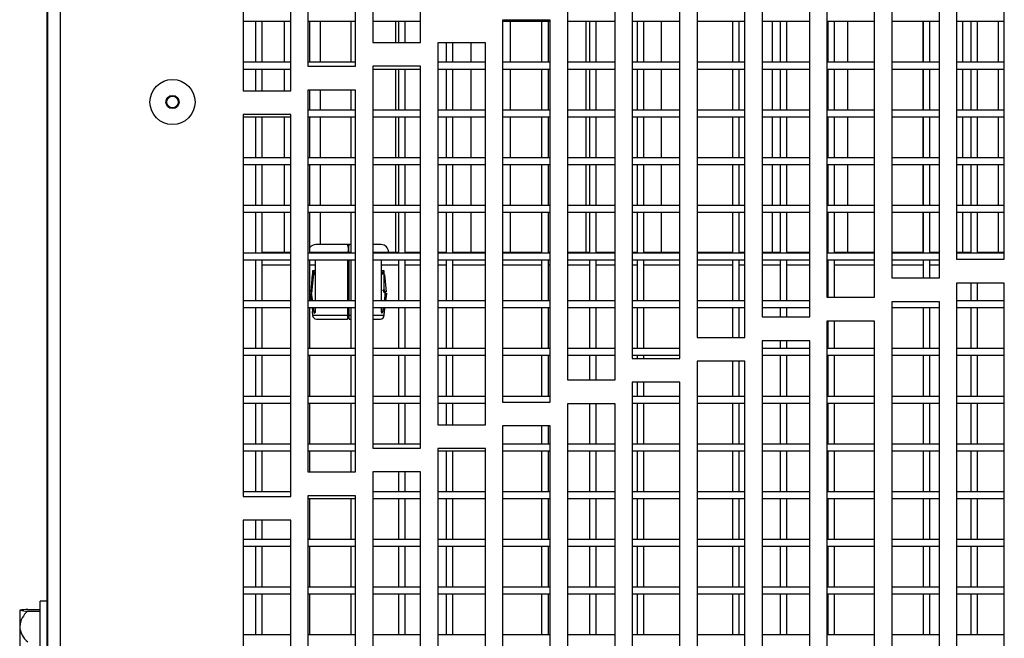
# Model space of a CAD drawing. Extents: x 21 to 164, y 8 to 115.
# Tile 13 of 53: x 20.83 to 25.99, y 45.73 to 48.97. Entities that reach past the tile are written whole.
import ezdxf

# ---------------------------------------------------------------- set-up
doc = ezdxf.new("R2010")
doc.units = 0
doc.layers.add('BODY', color=3, linetype='CONTINUOUS')

msp = doc.modelspace()

# ---------------------------------------------------------------- linework, layer by layer
at = {"layer": 'BODY', "linetype": 'CONTINUOUS'}
for p, q in [((20.9775, 65.6757), (20.9775, 13.7532)), ((21.0445, 65.6454), (21.0445, 13.7834)), ((20.9745, 64.8314), (20.9745, 14.6214)), ((22.6825, 50.8487), (22.6825, 48.8487)), ((22.9325, 48.8487), (22.9325, 50.8487)), ((22.3425, 50.7237), (22.3425, 48.7237)), ((22.5925, 48.7237), (22.5925, 50.7237)), ((22.0025, 50.5954), (22.0025, 48.5954)), ((22.2525, 48.5954), (22.2525, 50.5954)), ((25.7425, 49.7133), (25.7425, 47.7133)), ((25.9925, 47.7133), (25.9925, 49.7133)), ((25.4025, 49.6152), (25.4025, 47.6152)), ((25.6525, 47.6152), (25.6525, 49.6152)), ((25.0625, 49.5141), (25.0625, 47.5141)), ((25.3125, 47.5141), (25.3125, 49.5141)), ((24.7225, 49.4102), (24.7225, 47.4102)), ((24.9725, 47.4102), (24.9725, 49.4102)), ((24.3825, 49.3033), (24.3825, 47.3033)), ((24.6325, 47.3033), (24.6325, 49.3033)), ((24.0425, 49.1934), (24.0425, 47.1934)), ((24.2925, 47.1934), (24.2925, 49.1934)), ((23.7025, 49.0805), (23.7025, 47.0805)), ((23.9525, 47.0805), (23.9525, 49.0805)), ((22.0025, 48.9594), (22.2525, 48.9594)), ((22.0675, 48.9594), (22.0675, 48.7444)), ((22.1025, 48.7444), (22.1025, 48.9594)), ((22.2183, 48.9594), (22.2183, 48.7444)), ((22.3425, 48.9594), (22.5925, 48.9594)), ((22.3525, 48.7444), (22.3525, 48.9594)), ((22.4058, 48.9594), (22.4058, 48.7444)), ((22.5675, 48.9594), (22.5675, 48.7444)), ((22.6825, 48.9594), (22.9325, 48.9594)), ((22.8008, 48.9594), (22.8008, 48.8487)), ((22.8175, 48.9594), (22.8175, 48.8487)), ((22.8525, 48.8487), (22.8525, 48.9594)), ((23.6125, 48.9647), (23.3625, 48.9647)), ((23.3625, 48.9647), (23.3625, 46.9647)), ((23.3625, 48.9594), (23.6125, 48.9594)), ((23.4033, 48.9594), (23.4033, 48.7444)), ((23.5675, 48.9594), (23.5675, 48.7444)), ((23.6025, 48.7444), (23.6025, 48.9594)), ((23.6125, 46.9647), (23.6125, 48.9647)), ((23.7025, 48.9594), (23.9525, 48.9594)), ((23.7983, 48.9594), (23.7983, 48.7444)), ((23.8175, 48.9594), (23.8175, 48.7444)), ((23.8525, 48.7444), (23.8525, 48.9594)), ((24.0425, 48.9594), (24.2925, 48.9594)), ((24.0675, 48.9594), (24.0675, 48.7444)), ((24.1025, 48.7444), (24.1025, 48.9594)), ((24.1933, 48.9594), (24.1933, 48.7444)), ((24.3825, 48.9594), (24.6325, 48.9594)), ((24.5675, 48.9594), (24.5675, 48.7444)), ((24.6025, 48.7444), (24.6025, 48.9594)), ((24.7225, 48.9594), (24.9725, 48.9594)), ((24.7758, 48.9594), (24.7758, 48.7444)), ((24.8175, 48.9594), (24.8175, 48.7444)), ((24.8525, 48.7444), (24.8525, 48.9594)), ((25.0625, 48.9594), (25.3125, 48.9594)), ((25.0675, 48.9594), (25.0675, 48.7444)), ((25.1025, 48.7444), (25.1025, 48.9594)), ((25.1708, 48.9594), (25.1708, 48.7444)), ((25.4025, 48.9594), (25.6525, 48.9594)), ((25.5658, 48.9594), (25.5658, 48.7444)), ((25.5675, 48.9594), (25.5675, 48.7444)), ((25.6025, 48.7444), (25.6025, 48.9594)), ((25.7425, 48.9594), (25.9925, 48.9594)), ((25.7733, 48.9594), (25.7733, 48.7444)), ((25.8175, 48.9594), (25.8175, 48.7444)), ((25.8525, 48.7444), (25.8525, 48.9594)), ((25.9608, 48.9594), (25.9608, 48.7444)), ((22.6825, 48.8487), (22.9325, 48.8487)), ((23.2725, 48.8457), (23.0225, 48.8457)), ((23.0225, 48.8457), (23.0225, 46.8457)), ((23.0675, 48.8457), (23.0675, 48.7444)), ((23.1025, 48.7444), (23.1025, 48.8457)), ((23.1958, 48.8457), (23.1958, 48.7444)), ((23.2725, 46.8457), (23.2725, 48.8457)), ((22.2525, 48.7444), (22.0025, 48.7444)), ((22.5925, 48.7444), (22.3425, 48.7444)), ((22.3425, 48.7237), (22.5925, 48.7237)), ((22.9325, 48.7237), (22.6825, 48.7237)), ((22.6825, 48.7237), (22.6825, 46.7237)), ((22.9325, 46.7237), (22.9325, 48.7237)), ((23.2725, 48.7444), (23.0225, 48.7444)), ((23.6125, 48.7444), (23.3625, 48.7444)), ((23.9525, 48.7444), (23.7025, 48.7444)), ((24.2925, 48.7444), (24.0425, 48.7444)), ((24.6325, 48.7444), (24.3825, 48.7444)), ((24.9725, 48.7444), (24.7225, 48.7444)), ((25.3125, 48.7444), (25.0625, 48.7444)), ((25.6525, 48.7444), (25.4025, 48.7444)), ((25.9925, 48.7444), (25.7425, 48.7444)), ((22.0025, 48.7094), (22.2525, 48.7094)), ((22.0675, 48.7094), (22.0675, 48.5954)), ((22.1025, 48.5954), (22.1025, 48.7094)), ((22.2183, 48.7094), (22.2183, 48.5954)), ((22.6825, 48.7094), (22.9325, 48.7094)), ((22.8008, 48.7094), (22.8008, 48.4944)), ((22.8175, 48.7094), (22.8175, 48.4944)), ((22.8525, 48.4944), (22.8525, 48.7094)), ((23.0225, 48.7094), (23.2725, 48.7094)), ((23.0675, 48.7094), (23.0675, 48.4944)), ((23.1025, 48.4944), (23.1025, 48.7094)), ((23.1958, 48.7094), (23.1958, 48.4944)), ((23.3625, 48.7094), (23.6125, 48.7094)), ((23.4033, 48.7094), (23.4033, 48.4944)), ((23.5675, 48.7094), (23.5675, 48.4944)), ((23.6025, 48.4944), (23.6025, 48.7094)), ((23.7025, 48.7094), (23.9525, 48.7094)), ((23.7983, 48.7094), (23.7983, 48.4944)), ((23.8175, 48.7094), (23.8175, 48.4944)), ((23.8525, 48.4944), (23.8525, 48.7094)), ((24.0425, 48.7094), (24.2925, 48.7094)), ((24.0675, 48.7094), (24.0675, 48.4944)), ((24.1025, 48.4944), (24.1025, 48.7094)), ((24.1933, 48.7094), (24.1933, 48.4944)), ((24.3825, 48.7094), (24.6325, 48.7094)), ((24.5675, 48.7094), (24.5675, 48.4944)), ((24.6025, 48.4944), (24.6025, 48.7094)), ((24.7225, 48.7094), (24.9725, 48.7094)), ((24.7758, 48.7094), (24.7758, 48.4944)), ((24.8175, 48.7094), (24.8175, 48.4944)), ((24.8525, 48.4944), (24.8525, 48.7094)), ((25.0625, 48.7094), (25.3125, 48.7094)), ((25.0675, 48.7094), (25.0675, 48.4944)), ((25.1025, 48.4944), (25.1025, 48.7094)), ((25.1708, 48.7094), (25.1708, 48.4944)), ((25.4025, 48.7094), (25.6525, 48.7094)), ((25.5658, 48.7094), (25.5658, 48.4944)), ((25.5675, 48.7094), (25.5675, 48.4944)), ((25.6025, 48.4944), (25.6025, 48.7094)), ((25.7425, 48.7094), (25.9925, 48.7094)), ((25.7733, 48.7094), (25.7733, 48.4944)), ((25.8175, 48.7094), (25.8175, 48.4944)), ((25.8525, 48.4944), (25.8525, 48.7094)), ((25.9608, 48.7094), (25.9608, 48.4944)), ((22.0025, 48.5954), (22.2525, 48.5954)), ((22.5925, 48.5987), (22.3425, 48.5987)), ((22.3425, 48.5987), (22.3425, 46.5987)), ((22.3525, 48.4944), (22.3525, 48.5987)), ((22.4058, 48.5987), (22.4058, 48.4944)), ((22.5675, 48.5987), (22.5675, 48.4944)), ((22.5925, 46.5987), (22.5925, 48.5987)), ((22.2525, 48.4704), (22.0025, 48.4704)), ((22.0025, 48.4704), (22.0025, 46.4704)), ((22.2525, 46.4704), (22.2525, 48.4704)), ((22.5925, 48.4944), (22.3425, 48.4944)), ((22.9325, 48.4944), (22.6825, 48.4944)), ((23.2725, 48.4944), (23.0225, 48.4944)), ((23.6125, 48.4944), (23.3625, 48.4944)), ((23.9525, 48.4944), (23.7025, 48.4944)), ((24.2925, 48.4944), (24.0425, 48.4944)), ((24.6325, 48.4944), (24.3825, 48.4944)), ((24.9725, 48.4944), (24.7225, 48.4944)), ((25.3125, 48.4944), (25.0625, 48.4944)), ((25.6525, 48.4944), (25.4025, 48.4944)), ((25.9925, 48.4944), (25.7425, 48.4944)), ((22.0025, 48.4594), (22.2525, 48.4594)), ((22.0675, 48.4594), (22.0675, 48.2444)), ((22.1025, 48.2444), (22.1025, 48.4594)), ((22.2183, 48.4594), (22.2183, 48.2444)), ((22.3425, 48.4594), (22.5925, 48.4594)), ((22.3525, 48.2444), (22.3525, 48.4594)), ((22.4058, 48.4594), (22.4058, 48.2444)), ((22.5675, 48.4594), (22.5675, 48.2444)), ((22.6825, 48.4594), (22.9325, 48.4594)), ((22.8008, 48.4594), (22.8008, 48.2444)), ((22.8175, 48.4594), (22.8175, 48.2444)), ((22.8525, 48.2444), (22.8525, 48.4594)), ((23.0225, 48.4594), (23.2725, 48.4594)), ((23.0675, 48.4594), (23.0675, 48.2444)), ((23.1025, 48.2444), (23.1025, 48.4594)), ((23.1958, 48.4594), (23.1958, 48.2444)), ((23.3625, 48.4594), (23.6125, 48.4594)), ((23.4033, 48.4594), (23.4033, 48.2444)), ((23.5675, 48.4594), (23.5675, 48.2444)), ((23.6025, 48.2444), (23.6025, 48.4594)), ((23.7025, 48.4594), (23.9525, 48.4594)), ((23.7983, 48.4594), (23.7983, 48.2444)), ((23.8175, 48.4594), (23.8175, 48.2444)), ((23.8525, 48.2444), (23.8525, 48.4594)), ((24.0425, 48.4594), (24.2925, 48.4594)), ((24.0675, 48.4594), (24.0675, 48.2444)), ((24.1025, 48.2444), (24.1025, 48.4594)), ((24.1933, 48.4594), (24.1933, 48.2444)), ((24.3825, 48.4594), (24.6325, 48.4594)), ((24.5675, 48.4594), (24.5675, 48.2444)), ((24.6025, 48.2444), (24.6025, 48.4594)), ((24.7225, 48.4594), (24.9725, 48.4594)), ((24.7758, 48.4594), (24.7758, 48.2444)), ((24.8175, 48.4594), (24.8175, 48.2444)), ((24.8525, 48.2444), (24.8525, 48.4594)), ((25.0625, 48.4594), (25.3125, 48.4594)), ((25.0675, 48.4594), (25.0675, 48.2444)), ((25.1025, 48.2444), (25.1025, 48.4594)), ((25.1708, 48.4594), (25.1708, 48.2444)), ((25.4025, 48.4594), (25.6525, 48.4594)), ((25.5658, 48.4594), (25.5658, 48.2444)), ((25.5675, 48.4594), (25.5675, 48.2444)), ((25.6025, 48.2444), (25.6025, 48.4594)), ((25.7425, 48.4594), (25.9925, 48.4594)), ((25.7733, 48.4594), (25.7733, 48.2444)), ((25.8175, 48.4594), (25.8175, 48.2444)), ((25.8525, 48.2444), (25.8525, 48.4594)), ((25.9608, 48.4594), (25.9608, 48.2444)), ((22.2525, 48.2444), (22.0025, 48.2444)), ((22.0025, 48.2094), (22.2525, 48.2094)), ((22.0675, 48.2094), (22.0675, 47.9944)), ((22.1025, 47.9944), (22.1025, 48.2094)), ((22.2183, 48.2094), (22.2183, 47.9944)), ((22.5925, 48.2444), (22.3425, 48.2444)), ((22.3425, 48.2094), (22.5925, 48.2094)), ((22.3525, 47.9944), (22.3525, 48.2094)), ((22.4058, 48.2094), (22.4058, 47.9944)), ((22.5675, 48.2094), (22.5675, 47.9944)), ((22.9325, 48.2444), (22.6825, 48.2444)), ((22.6825, 48.2094), (22.9325, 48.2094)), ((22.8008, 48.2094), (22.8008, 47.9944)), ((22.8175, 48.2094), (22.8175, 47.9944)), ((22.8525, 47.9944), (22.8525, 48.2094)), ((23.2725, 48.2444), (23.0225, 48.2444)), ((23.0225, 48.2094), (23.2725, 48.2094)), ((23.0675, 48.2094), (23.0675, 47.9944)), ((23.1025, 47.9944), (23.1025, 48.2094)), ((23.1958, 48.2094), (23.1958, 47.9944)), ((23.6125, 48.2444), (23.3625, 48.2444)), ((23.3625, 48.2094), (23.6125, 48.2094)), ((23.4033, 48.2094), (23.4033, 47.9944)), ((23.5675, 48.2094), (23.5675, 47.9944)), ((23.6025, 47.9944), (23.6025, 48.2094)), ((23.9525, 48.2444), (23.7025, 48.2444)), ((23.7025, 48.2094), (23.9525, 48.2094)), ((23.7983, 48.2094), (23.7983, 47.9944)), ((23.8175, 48.2094), (23.8175, 47.9944)), ((23.8525, 47.9944), (23.8525, 48.2094)), ((24.2925, 48.2444), (24.0425, 48.2444)), ((24.0425, 48.2094), (24.2925, 48.2094)), ((24.0675, 48.2094), (24.0675, 47.9944)), ((24.1025, 47.9944), (24.1025, 48.2094)), ((24.1933, 48.2094), (24.1933, 47.9944)), ((24.6325, 48.2444), (24.3825, 48.2444)), ((24.3825, 48.2094), (24.6325, 48.2094)), ((24.5675, 48.2094), (24.5675, 47.9944)), ((24.6025, 47.9944), (24.6025, 48.2094)), ((24.9725, 48.2444), (24.7225, 48.2444)), ((24.7225, 48.2094), (24.9725, 48.2094)), ((24.7758, 48.2094), (24.7758, 47.9944)), ((24.8175, 48.2094), (24.8175, 47.9944)), ((24.8525, 47.9944), (24.8525, 48.2094)), ((25.3125, 48.2444), (25.0625, 48.2444)), ((25.0625, 48.2094), (25.3125, 48.2094)), ((25.0675, 48.2094), (25.0675, 47.9944)), ((25.1025, 47.9944), (25.1025, 48.2094)), ((25.1708, 48.2094), (25.1708, 47.9944)), ((25.6525, 48.2444), (25.4025, 48.2444)), ((25.4025, 48.2094), (25.6525, 48.2094)), ((25.5658, 48.2094), (25.5658, 47.9944)), ((25.5675, 48.2094), (25.5675, 47.9944)), ((25.6025, 47.9944), (25.6025, 48.2094)), ((25.9925, 48.2444), (25.7425, 48.2444)), ((25.7425, 48.2094), (25.9925, 48.2094)), ((25.7733, 48.2094), (25.7733, 47.9944)), ((25.8175, 48.2094), (25.8175, 47.9944)), ((25.8525, 47.9944), (25.8525, 48.2094)), ((25.9608, 48.2094), (25.9608, 47.9944)), ((22.2525, 47.9944), (22.0025, 47.9944)), ((22.0025, 47.9594), (22.2525, 47.9594)), ((22.0675, 47.9594), (22.0675, 47.7444)), ((22.1025, 47.7444), (22.1025, 47.9594)), ((22.2183, 47.9594), (22.2183, 47.7504)), ((22.5925, 47.9944), (22.3425, 47.9944)), ((22.3425, 47.9594), (22.5925, 47.9594)), ((22.3525, 47.7444), (22.3525, 47.9594)), ((22.4058, 47.9594), (22.4058, 47.7894)), ((22.5675, 47.9594), (22.5675, 47.7444)), ((22.9325, 47.9944), (22.6825, 47.9944)), ((22.6825, 47.9594), (22.9325, 47.9594)), ((22.8008, 47.9594), (22.8008, 47.7504)), ((22.8175, 47.9594), (22.8175, 47.7444)), ((22.8525, 47.7444), (22.8525, 47.9594)), ((23.2725, 47.9944), (23.0225, 47.9944)), ((23.0225, 47.9594), (23.2725, 47.9594)), ((23.0675, 47.9594), (23.0675, 47.7444)), ((23.1025, 47.7444), (23.1025, 47.9594)), ((23.1958, 47.9594), (23.1958, 47.7504)), ((23.6125, 47.9944), (23.3625, 47.9944)), ((23.3625, 47.9594), (23.6125, 47.9594)), ((23.4033, 47.9594), (23.4033, 47.7504)), ((23.5675, 47.9594), (23.5675, 47.7444)), ((23.6025, 47.7444), (23.6025, 47.9594)), ((23.9525, 47.9944), (23.7025, 47.9944)), ((23.7025, 47.9594), (23.9525, 47.9594)), ((23.7983, 47.9594), (23.7983, 47.7504)), ((23.8175, 47.9594), (23.8175, 47.7444)), ((23.8525, 47.7444), (23.8525, 47.9594)), ((24.2925, 47.9944), (24.0425, 47.9944)), ((24.0425, 47.9594), (24.2925, 47.9594)), ((24.0675, 47.9594), (24.0675, 47.7444)), ((24.1025, 47.7444), (24.1025, 47.9594)), ((24.1933, 47.9594), (24.1933, 47.7504)), ((24.6325, 47.9944), (24.3825, 47.9944)), ((24.3825, 47.9594), (24.6325, 47.9594)), ((24.5675, 47.9594), (24.5675, 47.7444)), ((24.6025, 47.7444), (24.6025, 47.9594)), ((24.9725, 47.9944), (24.7225, 47.9944)), ((24.7225, 47.9594), (24.9725, 47.9594)), ((24.7758, 47.9594), (24.7758, 47.7504)), ((24.8175, 47.9594), (24.8175, 47.7444)), ((24.8525, 47.7444), (24.8525, 47.9594)), ((25.3125, 47.9944), (25.0625, 47.9944)), ((25.0625, 47.9594), (25.3125, 47.9594)), ((25.0675, 47.9594), (25.0675, 47.7444)), ((25.1025, 47.7444), (25.1025, 47.9594)), ((25.1708, 47.9594), (25.1708, 47.7504)), ((25.6525, 47.9944), (25.4025, 47.9944)), ((25.4025, 47.9594), (25.6525, 47.9594)), ((25.5658, 47.9594), (25.5658, 47.7504)), ((25.5675, 47.9594), (25.5675, 47.7444)), ((25.6025, 47.7444), (25.6025, 47.9594)), ((25.9925, 47.9944), (25.7425, 47.9944)), ((25.7425, 47.9594), (25.9925, 47.9594)), ((25.7733, 47.9594), (25.7733, 47.7504)), ((25.8175, 47.9594), (25.8175, 47.7444)), ((25.8525, 47.7444), (25.8525, 47.9594)), ((25.9608, 47.9594), (25.9608, 47.7504)), ((22.2525, 47.7444), (22.0025, 47.7444)), ((22.1025, 47.7504), (22.2525, 47.7504)), ((22.5925, 47.7444), (22.3425, 47.7444)), ((22.3525, 47.7504), (22.4595, 47.7504)), ((22.5507, 47.7894), (22.383, 47.7894)), ((22.4595, 47.7504), (22.5541, 47.7504)), ((22.4595, 47.7444), (22.4595, 47.7504)), ((22.5587, 47.7894), (22.5507, 47.7894)), ((22.5521, 47.7444), (22.5521, 47.7504)), ((22.555, 47.7504), (22.5675, 47.7504)), ((22.557, 47.7504), (22.557, 47.7444)), ((22.5675, 47.7894), (22.5587, 47.7894)), ((22.726, 47.7894), (22.6825, 47.7894)), ((22.6825, 47.7504), (22.8175, 47.7504)), ((22.9325, 47.7444), (22.6825, 47.7444)), ((22.8525, 47.7504), (22.9325, 47.7504)), ((23.0225, 47.7504), (23.0675, 47.7504)), ((23.2725, 47.7444), (23.0225, 47.7444)), ((23.1025, 47.7504), (23.2725, 47.7504)), ((23.3625, 47.7504), (23.5675, 47.7504)), ((23.6125, 47.7444), (23.3625, 47.7444)), ((23.6025, 47.7504), (23.6125, 47.7504)), ((23.7025, 47.7504), (23.8175, 47.7504)), ((23.9525, 47.7444), (23.7025, 47.7444)), ((23.8525, 47.7504), (23.9525, 47.7504)), ((24.0425, 47.7504), (24.0675, 47.7504)), ((24.2925, 47.7444), (24.0425, 47.7444)), ((24.1025, 47.7504), (24.2925, 47.7504)), ((24.3825, 47.7504), (24.5675, 47.7504)), ((24.6325, 47.7444), (24.3825, 47.7444)), ((24.6025, 47.7504), (24.6325, 47.7504)), ((24.7225, 47.7504), (24.8175, 47.7504)), ((24.9725, 47.7444), (24.7225, 47.7444)), ((24.8525, 47.7504), (24.9725, 47.7504)), ((25.0625, 47.7504), (25.0675, 47.7504)), ((25.3125, 47.7444), (25.0625, 47.7444)), ((25.1025, 47.7504), (25.3125, 47.7504)), ((25.4025, 47.7504), (25.5675, 47.7504)), ((25.6525, 47.7444), (25.4025, 47.7444)), ((25.6025, 47.7504), (25.6525, 47.7504)), ((25.7425, 47.7504), (25.8175, 47.7504)), ((25.9925, 47.7444), (25.7425, 47.7444)), ((25.8525, 47.7504), (25.9925, 47.7504)), ((22.0025, 47.7094), (22.2525, 47.7094)), ((22.0675, 47.7094), (22.0675, 47.4944)), ((22.1025, 47.4944), (22.1025, 47.7094)), ((22.3425, 47.7094), (22.5925, 47.7094)), ((22.3525, 47.4944), (22.3525, 47.7094)), ((22.3808, 47.7094), (22.3808, 47.4944)), ((22.5521, 47.4944), (22.5521, 47.7094)), ((22.557, 47.7094), (22.557, 47.4944)), ((22.5675, 47.7094), (22.5675, 47.4944)), ((22.6825, 47.7094), (22.9325, 47.7094)), ((22.7283, 47.4944), (22.7283, 47.7094)), ((22.8175, 47.7094), (22.8175, 47.4944)), ((22.8525, 47.4944), (22.8525, 47.7094)), ((23.0225, 47.7094), (23.2725, 47.7094)), ((23.0675, 47.7094), (23.0675, 47.4944)), ((23.1025, 47.4944), (23.1025, 47.7094)), ((23.3625, 47.7094), (23.6125, 47.7094)), ((23.5675, 47.7094), (23.5675, 47.4944)), ((23.6025, 47.4944), (23.6025, 47.7094)), ((23.7025, 47.7094), (23.9525, 47.7094)), ((23.8175, 47.7094), (23.8175, 47.4944)), ((23.8525, 47.4944), (23.8525, 47.7094)), ((24.0425, 47.7094), (24.2925, 47.7094)), ((24.0675, 47.7094), (24.0675, 47.4944)), ((24.1025, 47.4944), (24.1025, 47.7094)), ((24.3825, 47.7094), (24.6325, 47.7094)), ((24.5675, 47.7094), (24.5675, 47.4944)), ((24.6025, 47.4944), (24.6025, 47.7094)), ((24.7225, 47.7094), (24.9725, 47.7094)), ((24.8175, 47.7094), (24.8175, 47.4944)), ((24.8525, 47.4944), (24.8525, 47.7094)), ((25.0625, 47.7094), (25.3125, 47.7094)), ((25.0675, 47.7094), (25.0675, 47.5141)), ((25.1025, 47.5141), (25.1025, 47.7094)), ((25.4025, 47.7094), (25.6525, 47.7094)), ((25.5675, 47.7094), (25.5675, 47.6152)), ((25.6025, 47.6152), (25.6025, 47.7094)), ((25.7425, 47.7133), (25.9925, 47.7133)), ((22.1025, 47.6834), (22.2525, 47.6834)), ((22.3525, 47.6834), (22.3808, 47.6834)), ((22.3702, 47.6524), (22.3672, 47.6524)), ((22.3672, 47.6524), (22.3672, 47.6324)), ((22.3808, 47.6524), (22.3702, 47.6524)), ((22.7283, 47.6834), (22.8175, 47.6834)), ((22.7388, 47.6524), (22.7283, 47.6524)), ((22.7418, 47.6524), (22.7388, 47.6524)), ((22.7418, 47.5504), (22.7418, 47.6524)), ((22.8525, 47.6834), (22.9325, 47.6834)), ((23.0225, 47.6834), (23.0675, 47.6834)), ((23.1025, 47.6834), (23.2725, 47.6834)), ((23.3625, 47.6834), (23.5675, 47.6834)), ((23.6025, 47.6834), (23.6125, 47.6834)), ((23.7025, 47.6834), (23.8175, 47.6834)), ((23.8525, 47.6834), (23.9525, 47.6834)), ((24.0425, 47.6834), (24.0675, 47.6834)), ((24.1025, 47.6834), (24.2925, 47.6834)), ((24.3825, 47.6834), (24.5675, 47.6834)), ((24.6025, 47.6834), (24.6325, 47.6834)), ((24.7225, 47.6834), (24.8175, 47.6834)), ((24.8525, 47.6834), (24.9725, 47.6834)), ((25.0625, 47.6834), (25.0675, 47.6834)), ((25.1025, 47.6834), (25.3125, 47.6834)), ((25.4025, 47.6834), (25.5675, 47.6834)), ((25.6025, 47.6834), (25.6525, 47.6834)), ((22.3652, 47.6325), (22.3568, 47.5416)), ((22.373, 47.6324), (22.3751, 47.6324)), ((22.3751, 47.6324), (22.3837, 47.6324)), ((22.7438, 47.6325), (22.7522, 47.5418)), ((25.4025, 47.6152), (25.6525, 47.6152)), ((25.9925, 47.5883), (25.7425, 47.5883)), ((25.7425, 47.5883), (25.7425, 45.5883)), ((25.8175, 47.5883), (25.8175, 47.4944)), ((25.8525, 47.4944), (25.8525, 47.5883)), ((25.9925, 45.5883), (25.9925, 47.5883)), ((22.3542, 47.5354), (22.3597, 47.4944)), ((22.3542, 47.5354), (22.3616, 47.5354)), ((22.3616, 47.5354), (22.3637, 47.5354)), ((22.7339, 47.5504), (22.736, 47.5504)), ((22.736, 47.5504), (22.7407, 47.5408)), ((22.7438, 47.5504), (22.736, 47.5504)), ((22.7407, 47.5408), (22.7428, 47.5408)), ((22.7428, 47.5408), (22.7454, 47.5354)), ((22.7503, 47.5408), (22.7428, 47.5408)), ((22.7483, 47.5408), (22.7438, 47.5504)), ((22.7454, 47.5354), (22.7474, 47.5354)), ((22.7474, 47.5354), (22.7548, 47.5354)), ((22.7493, 47.4944), (22.7548, 47.5354)), ((22.7548, 47.5353), (22.7543, 47.5318)), ((22.2525, 47.4944), (22.0025, 47.4944)), ((22.5925, 47.4944), (22.3425, 47.4944)), ((22.9325, 47.4944), (22.6825, 47.4944)), ((22.7542, 47.531), (22.7493, 47.4944)), ((23.2725, 47.4944), (23.0225, 47.4944)), ((23.6125, 47.4944), (23.3625, 47.4944)), ((23.9525, 47.4944), (23.7025, 47.4944)), ((24.2925, 47.4944), (24.0425, 47.4944)), ((24.6325, 47.4944), (24.3825, 47.4944)), ((24.9725, 47.4944), (24.7225, 47.4944)), ((25.0625, 47.5141), (25.3125, 47.5141)), ((25.6525, 47.4902), (25.4025, 47.4902)), ((25.4025, 47.4902), (25.4025, 45.4902)), ((25.6525, 45.4902), (25.6525, 47.4902)), ((25.9925, 47.4944), (25.7425, 47.4944)), ((22.0025, 47.4594), (22.2525, 47.4594)), ((22.0675, 47.4594), (22.0675, 47.2444)), ((22.1025, 47.2444), (22.1025, 47.4594)), ((22.3425, 47.4594), (22.5925, 47.4594)), ((22.3525, 47.2444), (22.3525, 47.4594)), ((22.3644, 47.4594), (22.3672, 47.4384)), ((22.367, 47.4304), (22.367, 47.4143)), ((22.3751, 47.4384), (22.3722, 47.4594)), ((22.3751, 47.4384), (22.3722, 47.4594)), ((22.3808, 47.4594), (22.3808, 47.4384)), ((22.5521, 47.4194), (22.5521, 47.4594)), ((22.557, 47.4594), (22.557, 47.4194)), ((22.5675, 47.4594), (22.5675, 47.2444)), ((22.6825, 47.4594), (22.9325, 47.4594)), ((22.7283, 47.4384), (22.7283, 47.4594)), ((22.7368, 47.4594), (22.7339, 47.4384)), ((22.7368, 47.4594), (22.7339, 47.4384)), ((22.7418, 47.4384), (22.7447, 47.4594)), ((22.7447, 47.4594), (22.7418, 47.4384)), ((22.742, 47.4194), (22.742, 47.4304)), ((22.8175, 47.4594), (22.8175, 47.2444)), ((22.8525, 47.2444), (22.8525, 47.4594)), ((23.0225, 47.4594), (23.2725, 47.4594)), ((23.0675, 47.4594), (23.0675, 47.2444)), ((23.1025, 47.2444), (23.1025, 47.4594)), ((23.3625, 47.4594), (23.6125, 47.4594)), ((23.5675, 47.4594), (23.5675, 47.2444)), ((23.6025, 47.2444), (23.6025, 47.4594)), ((23.7025, 47.4594), (23.9525, 47.4594)), ((23.8175, 47.4594), (23.8175, 47.2444)), ((23.8525, 47.2444), (23.8525, 47.4594)), ((24.0425, 47.4594), (24.2925, 47.4594)), ((24.0675, 47.4594), (24.0675, 47.2444)), ((24.1025, 47.2444), (24.1025, 47.4594)), ((24.3825, 47.4594), (24.6325, 47.4594)), ((24.5675, 47.4594), (24.5675, 47.3033)), ((24.6025, 47.3033), (24.6025, 47.4594)), ((24.7225, 47.4594), (24.9725, 47.4594)), ((24.8175, 47.4594), (24.8175, 47.4102)), ((24.8525, 47.4102), (24.8525, 47.4594)), ((25.4025, 47.4594), (25.6525, 47.4594)), ((25.5675, 47.4594), (25.5675, 47.2444)), ((25.6025, 47.2444), (25.6025, 47.4594)), ((25.7425, 47.4594), (25.9925, 47.4594)), ((25.8175, 47.4594), (25.8175, 47.2444)), ((25.8525, 47.2444), (25.8525, 47.4594)), ((22.367, 47.4194), (22.5521, 47.4194)), ((22.387, 47.3994), (22.5503, 47.3994)), ((22.557, 47.4194), (22.5675, 47.4194)), ((22.5587, 47.3994), (22.5675, 47.3994)), ((22.6825, 47.4194), (22.742, 47.4194)), ((22.6825, 47.3994), (22.722, 47.3994)), ((24.7225, 47.4102), (24.9725, 47.4102)), ((25.3125, 47.3891), (25.0625, 47.3891)), ((25.0625, 47.3891), (25.0625, 45.3891)), ((25.0675, 47.3891), (25.0675, 47.2444)), ((25.1025, 47.2444), (25.1025, 47.3891)), ((25.3125, 45.3891), (25.3125, 47.3891)), ((24.3825, 47.3033), (24.6325, 47.3033)), ((24.9725, 47.2852), (24.7225, 47.2852)), ((24.7225, 47.2852), (24.7225, 45.2852)), ((24.8175, 47.2852), (24.8175, 47.2444)), ((24.8525, 47.2444), (24.8525, 47.2852)), ((24.9725, 45.2852), (24.9725, 47.2852)), ((22.2525, 47.2444), (22.0025, 47.2444)), ((22.5925, 47.2444), (22.3425, 47.2444)), ((22.9325, 47.2444), (22.6825, 47.2444)), ((23.2725, 47.2444), (23.0225, 47.2444)), ((23.6125, 47.2444), (23.3625, 47.2444)), ((23.9525, 47.2444), (23.7025, 47.2444)), ((24.2925, 47.2444), (24.0425, 47.2444)), ((24.9725, 47.2444), (24.7225, 47.2444)), ((25.3125, 47.2444), (25.0625, 47.2444)), ((25.6525, 47.2444), (25.4025, 47.2444)), ((25.9925, 47.2444), (25.7425, 47.2444)), ((22.0025, 47.2094), (22.2525, 47.2094)), ((22.0675, 47.2094), (22.0675, 46.9944)), ((22.1025, 46.9944), (22.1025, 47.2094)), ((22.3425, 47.2094), (22.5925, 47.2094)), ((22.3525, 46.9944), (22.3525, 47.2094)), ((22.5675, 47.2094), (22.5675, 46.9944)), ((22.6825, 47.2094), (22.9325, 47.2094)), ((22.8175, 47.2094), (22.8175, 46.9944)), ((22.8525, 46.9944), (22.8525, 47.2094)), ((23.0225, 47.2094), (23.2725, 47.2094)), ((23.0675, 47.2094), (23.0675, 46.9944)), ((23.1025, 46.9944), (23.1025, 47.2094)), ((23.3625, 47.2094), (23.6125, 47.2094)), ((23.5675, 47.2094), (23.5675, 46.9944)), ((23.6025, 46.9944), (23.6025, 47.2094)), ((23.7025, 47.2094), (23.9525, 47.2094)), ((23.8175, 47.2094), (23.8175, 47.0805)), ((23.8525, 47.0805), (23.8525, 47.2094)), ((24.0425, 47.2094), (24.2925, 47.2094)), ((24.0425, 47.1934), (24.2925, 47.1934)), ((24.0675, 47.2094), (24.0675, 47.1934)), ((24.1025, 47.1934), (24.1025, 47.2094)), ((24.3825, 47.1783), (24.3825, 45.1783)), ((24.6325, 47.1783), (24.3825, 47.1783)), ((24.5675, 47.1783), (24.5675, 46.9944)), ((24.6025, 46.9944), (24.6025, 47.1783)), ((24.6325, 45.1783), (24.6325, 47.1783)), ((24.7225, 47.2094), (24.9725, 47.2094)), ((24.8175, 47.2094), (24.8175, 46.9944)), ((24.8525, 46.9944), (24.8525, 47.2094)), ((25.0625, 47.2094), (25.3125, 47.2094)), ((25.0675, 47.2094), (25.0675, 46.9944)), ((25.1025, 46.9944), (25.1025, 47.2094)), ((25.4025, 47.2094), (25.6525, 47.2094)), ((25.5675, 47.2094), (25.5675, 46.9944)), ((25.6025, 46.9944), (25.6025, 47.2094)), ((25.7425, 47.2094), (25.9925, 47.2094)), ((25.8175, 47.2094), (25.8175, 46.9944)), ((25.8525, 46.9944), (25.8525, 47.2094)), ((23.7025, 47.0805), (23.9525, 47.0805)), ((24.0425, 47.0684), (24.0425, 45.0684)), ((24.2925, 47.0684), (24.0425, 47.0684)), ((24.0675, 47.0684), (24.0675, 46.9944)), ((24.1025, 46.9944), (24.1025, 47.0684)), ((24.2925, 45.0684), (24.2925, 47.0684)), ((22.2525, 46.9944), (22.0025, 46.9944)), ((22.5925, 46.9944), (22.3425, 46.9944)), ((22.9325, 46.9944), (22.6825, 46.9944)), ((23.2725, 46.9944), (23.0225, 46.9944)), ((23.6125, 46.9944), (23.3625, 46.9944)), ((23.3625, 46.9647), (23.6125, 46.9647)), ((24.2925, 46.9944), (24.0425, 46.9944)), ((24.6325, 46.9944), (24.3825, 46.9944)), ((24.9725, 46.9944), (24.7225, 46.9944)), ((25.3125, 46.9944), (25.0625, 46.9944)), ((25.6525, 46.9944), (25.4025, 46.9944)), ((25.9925, 46.9944), (25.7425, 46.9944)), ((22.0025, 46.9594), (22.2525, 46.9594)), ((22.0675, 46.9594), (22.0675, 46.7444)), ((22.1025, 46.7444), (22.1025, 46.9594)), ((22.3425, 46.9594), (22.5925, 46.9594)), ((22.3525, 46.7444), (22.3525, 46.9594)), ((22.5675, 46.9594), (22.5675, 46.7444)), ((22.6825, 46.9594), (22.9325, 46.9594)), ((22.8175, 46.9594), (22.8175, 46.7444)), ((22.8525, 46.7444), (22.8525, 46.9594)), ((23.0225, 46.9594), (23.2725, 46.9594)), ((23.0675, 46.9594), (23.0675, 46.8457)), ((23.1025, 46.8457), (23.1025, 46.9594)), ((23.7025, 46.9555), (23.7025, 44.9555)), ((23.9525, 46.9555), (23.7025, 46.9555)), ((23.8175, 46.9555), (23.8175, 46.7444)), ((23.8525, 46.7444), (23.8525, 46.9555)), ((23.9525, 44.9555), (23.9525, 46.9555)), ((24.0425, 46.9594), (24.2925, 46.9594)), ((24.0675, 46.9594), (24.0675, 46.7444)), ((24.1025, 46.7444), (24.1025, 46.9594)), ((24.3825, 46.9594), (24.6325, 46.9594)), ((24.5675, 46.9594), (24.5675, 46.7444)), ((24.6025, 46.7444), (24.6025, 46.9594)), ((24.7225, 46.9594), (24.9725, 46.9594)), ((24.8175, 46.9594), (24.8175, 46.7444)), ((24.8525, 46.7444), (24.8525, 46.9594)), ((25.0625, 46.9594), (25.3125, 46.9594)), ((25.0675, 46.9594), (25.0675, 46.7444)), ((25.1025, 46.7444), (25.1025, 46.9594)), ((25.4025, 46.9594), (25.6525, 46.9594)), ((25.5675, 46.9594), (25.5675, 46.7444)), ((25.6025, 46.7444), (25.6025, 46.9594)), ((25.7425, 46.9594), (25.9925, 46.9594)), ((25.8175, 46.9594), (25.8175, 46.7444)), ((25.8525, 46.7444), (25.8525, 46.9594)), ((23.0225, 46.8457), (23.2725, 46.8457)), ((23.6125, 46.8397), (23.3625, 46.8397)), ((23.3625, 46.8397), (23.3625, 44.8397)), ((23.5675, 46.8397), (23.5675, 46.7444)), ((23.6025, 46.7444), (23.6025, 46.8397)), ((23.6125, 44.8397), (23.6125, 46.8397)), ((22.2525, 46.7444), (22.0025, 46.7444)), ((22.0025, 46.7094), (22.2525, 46.7094)), ((22.0675, 46.7094), (22.0675, 46.4944)), ((22.1025, 46.4944), (22.1025, 46.7094)), ((22.5925, 46.7444), (22.3425, 46.7444)), ((22.3425, 46.7094), (22.5925, 46.7094)), ((22.3525, 46.5987), (22.3525, 46.7094)), ((22.5675, 46.7094), (22.5675, 46.5987)), ((22.9325, 46.7444), (22.6825, 46.7444)), ((22.6825, 46.7237), (22.9325, 46.7237)), ((23.2725, 46.7207), (23.0225, 46.7207)), ((23.0225, 46.7207), (23.0225, 44.7207)), ((23.0225, 46.7094), (23.2725, 46.7094)), ((23.0675, 46.7094), (23.0675, 46.4944)), ((23.1025, 46.4944), (23.1025, 46.7094)), ((23.2725, 44.7207), (23.2725, 46.7207)), ((23.6125, 46.7444), (23.3625, 46.7444)), ((23.3625, 46.7094), (23.6125, 46.7094)), ((23.5675, 46.7094), (23.5675, 46.4944)), ((23.6025, 46.4944), (23.6025, 46.7094)), ((23.9525, 46.7444), (23.7025, 46.7444)), ((23.7025, 46.7094), (23.9525, 46.7094)), ((23.8175, 46.7094), (23.8175, 46.4944)), ((23.8525, 46.4944), (23.8525, 46.7094)), ((24.2925, 46.7444), (24.0425, 46.7444)), ((24.0425, 46.7094), (24.2925, 46.7094)), ((24.0675, 46.7094), (24.0675, 46.4944)), ((24.1025, 46.4944), (24.1025, 46.7094)), ((24.6325, 46.7444), (24.3825, 46.7444)), ((24.3825, 46.7094), (24.6325, 46.7094)), ((24.5675, 46.7094), (24.5675, 46.4944)), ((24.6025, 46.4944), (24.6025, 46.7094)), ((24.9725, 46.7444), (24.7225, 46.7444)), ((24.7225, 46.7094), (24.9725, 46.7094)), ((24.8175, 46.7094), (24.8175, 46.4944)), ((24.8525, 46.4944), (24.8525, 46.7094)), ((25.3125, 46.7444), (25.0625, 46.7444)), ((25.0625, 46.7094), (25.3125, 46.7094)), ((25.0675, 46.7094), (25.0675, 46.4944)), ((25.1025, 46.4944), (25.1025, 46.7094)), ((25.6525, 46.7444), (25.4025, 46.7444)), ((25.4025, 46.7094), (25.6525, 46.7094)), ((25.5675, 46.7094), (25.5675, 46.4944)), ((25.6025, 46.4944), (25.6025, 46.7094)), ((25.9925, 46.7444), (25.7425, 46.7444)), ((25.7425, 46.7094), (25.9925, 46.7094)), ((25.8175, 46.7094), (25.8175, 46.4944)), ((25.8525, 46.4944), (25.8525, 46.7094)), ((22.3425, 46.5987), (22.5925, 46.5987)), ((22.9325, 46.5987), (22.6825, 46.5987)), ((22.6825, 46.5987), (22.6825, 44.5987)), ((22.8175, 46.5987), (22.8175, 46.4944)), ((22.8525, 46.4944), (22.8525, 46.5987)), ((22.9325, 44.5987), (22.9325, 46.5987)), ((22.2525, 46.4944), (22.0025, 46.4944)), ((22.0025, 46.4704), (22.2525, 46.4704)), ((22.5925, 46.4737), (22.3425, 46.4737)), ((22.3425, 46.4737), (22.3425, 44.4737)), ((22.3425, 46.4594), (22.5925, 46.4594)), ((22.3525, 46.2444), (22.3525, 46.4594)), ((22.5675, 46.4594), (22.5675, 46.2444)), ((22.5925, 44.4737), (22.5925, 46.4737)), ((22.9325, 46.4944), (22.6825, 46.4944)), ((22.6825, 46.4594), (22.9325, 46.4594)), ((22.8175, 46.4594), (22.8175, 46.2444)), ((22.8525, 46.2444), (22.8525, 46.4594)), ((23.2725, 46.4944), (23.0225, 46.4944)), ((23.0225, 46.4594), (23.2725, 46.4594)), ((23.0675, 46.4594), (23.0675, 46.2444)), ((23.1025, 46.2444), (23.1025, 46.4594)), ((23.6125, 46.4944), (23.3625, 46.4944)), ((23.3625, 46.4594), (23.6125, 46.4594)), ((23.5675, 46.4594), (23.5675, 46.2444)), ((23.6025, 46.2444), (23.6025, 46.4594)), ((23.9525, 46.4944), (23.7025, 46.4944)), ((23.7025, 46.4594), (23.9525, 46.4594)), ((23.8175, 46.4594), (23.8175, 46.2444)), ((23.8525, 46.2444), (23.8525, 46.4594)), ((24.2925, 46.4944), (24.0425, 46.4944)), ((24.0425, 46.4594), (24.2925, 46.4594)), ((24.0675, 46.4594), (24.0675, 46.2444)), ((24.1025, 46.2444), (24.1025, 46.4594)), ((24.6325, 46.4944), (24.3825, 46.4944)), ((24.3825, 46.4594), (24.6325, 46.4594)), ((24.5675, 46.4594), (24.5675, 46.2444)), ((24.6025, 46.2444), (24.6025, 46.4594)), ((24.9725, 46.4944), (24.7225, 46.4944)), ((24.7225, 46.4594), (24.9725, 46.4594)), ((24.8175, 46.4594), (24.8175, 46.2444)), ((24.8525, 46.2444), (24.8525, 46.4594)), ((25.3125, 46.4944), (25.0625, 46.4944)), ((25.0625, 46.4594), (25.3125, 46.4594)), ((25.0675, 46.4594), (25.0675, 46.2444)), ((25.1025, 46.2444), (25.1025, 46.4594)), ((25.6525, 46.4944), (25.4025, 46.4944)), ((25.4025, 46.4594), (25.6525, 46.4594)), ((25.5675, 46.4594), (25.5675, 46.2444)), ((25.6025, 46.2444), (25.6025, 46.4594)), ((25.9925, 46.4944), (25.7425, 46.4944)), ((25.7425, 46.4594), (25.9925, 46.4594)), ((25.8175, 46.4594), (25.8175, 46.2444)), ((25.8525, 46.2444), (25.8525, 46.4594)), ((22.0025, 46.3454), (22.0025, 44.3454)), ((22.2525, 46.3454), (22.0025, 46.3454)), ((22.0675, 46.3454), (22.0675, 46.2444)), ((22.1025, 46.2444), (22.1025, 46.3454)), ((22.2525, 44.3454), (22.2525, 46.3454)), ((22.2525, 46.2444), (22.0025, 46.2444)), ((22.5925, 46.2444), (22.3425, 46.2444)), ((22.9325, 46.2444), (22.6825, 46.2444)), ((23.2725, 46.2444), (23.0225, 46.2444)), ((23.6125, 46.2444), (23.3625, 46.2444)), ((23.9525, 46.2444), (23.7025, 46.2444)), ((24.2925, 46.2444), (24.0425, 46.2444)), ((24.6325, 46.2444), (24.3825, 46.2444)), ((24.9725, 46.2444), (24.7225, 46.2444)), ((25.3125, 46.2444), (25.0625, 46.2444)), ((25.6525, 46.2444), (25.4025, 46.2444)), ((25.9925, 46.2444), (25.7425, 46.2444)), ((22.0025, 46.2094), (22.2525, 46.2094)), ((22.0675, 46.2094), (22.0675, 45.9944)), ((22.1025, 45.9944), (22.1025, 46.2094)), ((22.3425, 46.2094), (22.5925, 46.2094)), ((22.3525, 45.9944), (22.3525, 46.2094)), ((22.5675, 46.2094), (22.5675, 45.9944)), ((22.6825, 46.2094), (22.9325, 46.2094)), ((22.8175, 46.2094), (22.8175, 45.9944)), ((22.8525, 45.9944), (22.8525, 46.2094)), ((23.0225, 46.2094), (23.2725, 46.2094)), ((23.0675, 46.2094), (23.0675, 45.9944)), ((23.1025, 45.9944), (23.1025, 46.2094)), ((23.3625, 46.2094), (23.6125, 46.2094)), ((23.5675, 46.2094), (23.5675, 45.9944)), ((23.6025, 45.9944), (23.6025, 46.2094)), ((23.7025, 46.2094), (23.9525, 46.2094)), ((23.8175, 46.2094), (23.8175, 45.9944)), ((23.8525, 45.9944), (23.8525, 46.2094)), ((24.0425, 46.2094), (24.2925, 46.2094)), ((24.0675, 46.2094), (24.0675, 45.9944)), ((24.1025, 45.9944), (24.1025, 46.2094)), ((24.3825, 46.2094), (24.6325, 46.2094)), ((24.5675, 46.2094), (24.5675, 45.9944)), ((24.6025, 45.9944), (24.6025, 46.2094)), ((24.7225, 46.2094), (24.9725, 46.2094)), ((24.8175, 46.2094), (24.8175, 45.9944)), ((24.8525, 45.9944), (24.8525, 46.2094)), ((25.0625, 46.2094), (25.3125, 46.2094)), ((25.0675, 46.2094), (25.0675, 45.9944)), ((25.1025, 45.9944), (25.1025, 46.2094)), ((25.4025, 46.2094), (25.6525, 46.2094)), ((25.5675, 46.2094), (25.5675, 45.9944)), ((25.6025, 45.9944), (25.6025, 46.2094)), ((25.7425, 46.2094), (25.9925, 46.2094)), ((25.8175, 46.2094), (25.8175, 45.9944)), ((25.8525, 45.9944), (25.8525, 46.2094)), ((22.2525, 45.9944), (22.0025, 45.9944)), ((22.5925, 45.9944), (22.3425, 45.9944)), ((22.9325, 45.9944), (22.6825, 45.9944)), ((23.2725, 45.9944), (23.0225, 45.9944)), ((23.6125, 45.9944), (23.3625, 45.9944)), ((23.9525, 45.9944), (23.7025, 45.9944)), ((24.2925, 45.9944), (24.0425, 45.9944)), ((24.6325, 45.9944), (24.3825, 45.9944)), ((24.9725, 45.9944), (24.7225, 45.9944)), ((25.3125, 45.9944), (25.0625, 45.9944)), ((25.6525, 45.9944), (25.4025, 45.9944)), ((25.9925, 45.9944), (25.7425, 45.9944)), ((22.0025, 45.9594), (22.2525, 45.9594)), ((22.0675, 45.9594), (22.0675, 45.7444)), ((22.1025, 45.7444), (22.1025, 45.9594)), ((22.3425, 45.9594), (22.5925, 45.9594)), ((22.3525, 45.7444), (22.3525, 45.9594)), ((22.5675, 45.9594), (22.5675, 45.7444)), ((22.6825, 45.9594), (22.9325, 45.9594)), ((22.8175, 45.9594), (22.8175, 45.7444)), ((22.8525, 45.7444), (22.8525, 45.9594)), ((23.0225, 45.9594), (23.2725, 45.9594)), ((23.0675, 45.9594), (23.0675, 45.7444)), ((23.1025, 45.7444), (23.1025, 45.9594)), ((23.3625, 45.9594), (23.6125, 45.9594)), ((23.5675, 45.9594), (23.5675, 45.7444)), ((23.6025, 45.7444), (23.6025, 45.9594)), ((23.7025, 45.9594), (23.9525, 45.9594)), ((23.8175, 45.9594), (23.8175, 45.7444)), ((23.8525, 45.7444), (23.8525, 45.9594)), ((24.0425, 45.9594), (24.2925, 45.9594)), ((24.0675, 45.9594), (24.0675, 45.7444)), ((24.1025, 45.7444), (24.1025, 45.9594)), ((24.3825, 45.9594), (24.6325, 45.9594)), ((24.5675, 45.9594), (24.5675, 45.7444)), ((24.6025, 45.7444), (24.6025, 45.9594)), ((24.7225, 45.9594), (24.9725, 45.9594)), ((24.8175, 45.9594), (24.8175, 45.7444)), ((24.8525, 45.7444), (24.8525, 45.9594)), ((25.0625, 45.9594), (25.3125, 45.9594)), ((25.0675, 45.9594), (25.0675, 45.7444)), ((25.1025, 45.7444), (25.1025, 45.9594)), ((25.4025, 45.9594), (25.6525, 45.9594)), ((25.5675, 45.9594), (25.5675, 45.7444)), ((25.6025, 45.7444), (25.6025, 45.9594)), ((25.7425, 45.9594), (25.9925, 45.9594)), ((25.8175, 45.9594), (25.8175, 45.7444)), ((25.8525, 45.7444), (25.8525, 45.9594)), ((20.9745, 45.9209), (20.9391, 45.9209)), ((20.9391, 45.5119), (20.9391, 45.9209)), ((20.8319, 45.8741), (20.8316, 45.8739)), ((20.8316, 45.8738), (20.8316, 45.7891)), ((20.8738, 45.8778), (20.9391, 45.8778)), ((20.8738, 45.8698), (20.9391, 45.8698)), ((20.8316, 45.7891), (20.8316, 45.6318)), ((22.2525, 45.7444), (22.0025, 45.7444)), ((22.5925, 45.7444), (22.3425, 45.7444)), ((22.9325, 45.7444), (22.6825, 45.7444)), ((23.2725, 45.7444), (23.0225, 45.7444)), ((23.6125, 45.7444), (23.3625, 45.7444)), ((23.9525, 45.7444), (23.7025, 45.7444)), ((24.2925, 45.7444), (24.0425, 45.7444)), ((24.6325, 45.7444), (24.3825, 45.7444)), ((24.9725, 45.7444), (24.7225, 45.7444)), ((25.3125, 45.7444), (25.0625, 45.7444)), ((25.6525, 45.7444), (25.4025, 45.7444)), ((25.9925, 45.7444), (25.7425, 45.7444))]:
    msp.add_line(p, q, dxfattribs=at)
at = {"layer": 'BODY', "linetype": 'CONTINUOUS', "flags": 128}
for points in [[(22.5585, 47.7889), (22.558, 47.7892), (22.5569, 47.7856), (22.5559, 47.7779), (22.5553, 47.7672), (22.555, 47.7546), (22.555, 47.7504)], [(22.3637, 47.5354), (22.3718, 47.6201), (22.3733, 47.6353), (22.3734, 47.6363), (22.3734, 47.6363), (22.3734, 47.6365), (22.3734, 47.6366), (22.3734, 47.6366), (22.3734, 47.6366), (22.3734, 47.6366), (22.3734, 47.6366), (22.3734, 47.6366), (22.3734, 47.6365), (22.3734, 47.6364), (22.3734, 47.6363), (22.3734, 47.6363), (22.3734, 47.6363), (22.3734, 47.6363), (22.3734, 47.6363), (22.3734, 47.6363), (22.3734, 47.6363), (22.3734, 47.6363), (22.3734, 47.6363), (22.3734, 47.6361), (22.373, 47.6324)], [(22.7339, 47.6324), (22.7342, 47.6389), (22.7351, 47.6446), (22.7364, 47.6491), (22.7378, 47.6518), (22.7388, 47.6524)], [(22.3673, 47.4944), (22.3634, 47.5226), (22.3612, 47.538), (22.3611, 47.539), (22.3611, 47.5391), (22.3611, 47.5391), (22.3611, 47.5391), (22.3611, 47.5391), (22.3611, 47.5391), (22.3611, 47.5391), (22.3611, 47.5391), (22.3611, 47.5391), (22.3611, 47.5391), (22.3611, 47.5391), (22.3611, 47.5391), (22.3611, 47.5391), (22.3611, 47.5391), (22.3611, 47.5391), (22.3611, 47.5391), (22.3611, 47.5391), (22.3611, 47.5391), (22.3611, 47.5391), (22.3611, 47.5391), (22.3611, 47.5391), (22.3611, 47.5391), (22.3611, 47.5391), (22.3611, 47.5391), (22.3611, 47.5391), (22.3611, 47.5391), (22.3611, 47.5391), (22.3611, 47.5391), (22.3611, 47.5391), (22.3611, 47.5391), (22.3611, 47.5391), (22.3611, 47.5391), (22.3611, 47.5391), (22.3611, 47.5391), (22.3611, 47.5391), (22.3611, 47.5391), (22.3611, 47.5391), (22.3611, 47.5391), (22.3611, 47.5391), (22.3611, 47.5391), (22.3611, 47.5391), (22.3611, 47.5391), (22.3611, 47.5391), (22.3611, 47.5391), (22.3611, 47.5391), (22.3611, 47.5391), (22.3611, 47.5391), (22.3611, 47.5391), (22.3611, 47.5391), (22.3611, 47.5391), (22.3611, 47.5391), (22.3611, 47.5391), (22.3611, 47.5391), (22.3611, 47.5391), (22.3611, 47.5391), (22.3611, 47.5391), (22.3611, 47.5391), (22.3611, 47.5391), (22.3611, 47.5391), (22.3611, 47.5391), (22.3611, 47.5391), (22.3611, 47.5391), (22.3611, 47.5391), (22.3611, 47.5391), (22.3611, 47.5391), (22.3611, 47.5391), (22.3611, 47.5391), (22.3611, 47.5391), (22.3611, 47.5391), (22.3611, 47.5391), (22.3611, 47.5391), (22.3611, 47.5391), (22.3611, 47.5391), (22.3611, 47.5391), (22.3611, 47.5391), (22.3611, 47.5391), (22.3611, 47.5391), (22.3611, 47.5391), (22.3611, 47.5391), (22.3611, 47.5391), (22.3611, 47.5391), (22.3611, 47.5391), (22.3611, 47.5391), (22.3611, 47.5391), (22.3611, 47.5391), (22.3611, 47.5391), (22.3611, 47.5391), (22.3611, 47.5391), (22.3611, 47.5391), (22.3611, 47.5391), (22.3611, 47.5391), (22.3611, 47.5391), (22.3611, 47.5391), (22.3611, 47.5391), (22.3611, 47.5391), (22.3611, 47.5391), (22.3611, 47.5391), (22.3611, 47.5391), (22.3611, 47.5391), (22.3611, 47.5391), (22.3611, 47.5391), (22.3611, 47.5391), (22.3611, 47.5391), (22.3611, 47.5391), (22.3611, 47.5391), (22.3611, 47.5391), (22.3611, 47.5389), (22.3612, 47.5385), (22.3613, 47.5378), (22.3616, 47.5354), (22.3616, 47.5354)], [(22.3673, 47.4944), (22.3634, 47.5226), (22.3612, 47.538), (22.3611, 47.539), (22.3611, 47.5391), (22.3611, 47.5391), (22.3611, 47.5391), (22.3611, 47.5391), (22.3611, 47.5391), (22.3611, 47.5391), (22.3611, 47.5391), (22.3611, 47.5391), (22.3611, 47.5391), (22.3611, 47.5391), (22.3611, 47.5391), (22.3611, 47.5391), (22.3611, 47.5391), (22.3611, 47.5391), (22.3611, 47.5391), (22.3611, 47.5391), (22.3611, 47.5391), (22.3611, 47.5391), (22.3611, 47.5391), (22.3611, 47.5391), (22.3611, 47.5391), (22.3611, 47.5391), (22.3611, 47.5391), (22.3611, 47.5391), (22.3611, 47.5391), (22.3611, 47.5389), (22.3614, 47.5366), (22.3616, 47.5354), (22.3616, 47.5354)], [(22.7474, 47.5354), (22.7479, 47.5389), (22.7479, 47.5391), (22.7479, 47.5391), (22.7479, 47.5391), (22.7479, 47.5391), (22.748, 47.5392), (22.748, 47.5392), (22.748, 47.5392), (22.748, 47.5392), (22.748, 47.5392), (22.748, 47.5392), (22.748, 47.5391), (22.7479, 47.5391), (22.7479, 47.5391), (22.7479, 47.5391), (22.7479, 47.539), (22.7478, 47.538), (22.7457, 47.5226), (22.7417, 47.4944)], [(22.7474, 47.5354), (22.7477, 47.5376), (22.7479, 47.5389), (22.7479, 47.5391), (22.7479, 47.5391), (22.748, 47.5392), (22.748, 47.5392), (22.748, 47.5392), (22.748, 47.5392), (22.748, 47.5392), (22.748, 47.5392), (22.748, 47.5392), (22.748, 47.5392), (22.748, 47.5392), (22.7479, 47.5391), (22.7479, 47.539), (22.7479, 47.539), (22.7479, 47.539), (22.7479, 47.539), (22.7479, 47.539), (22.7479, 47.539), (22.7479, 47.539), (22.7479, 47.539), (22.7479, 47.539), (22.7479, 47.5391), (22.748, 47.5392), (22.748, 47.5392), (22.748, 47.5392), (22.748, 47.5392), (22.748, 47.5392), (22.748, 47.5392), (22.748, 47.5392), (22.748, 47.5392), (22.748, 47.5392), (22.7479, 47.5391), (22.7479, 47.539), (22.7479, 47.539), (22.7479, 47.539), (22.7479, 47.539), (22.7479, 47.539), (22.7479, 47.539), (22.7479, 47.539), (22.7479, 47.539), (22.7479, 47.539), (22.7479, 47.5391), (22.748, 47.5392), (22.748, 47.5392), (22.748, 47.5392), (22.748, 47.5392), (22.748, 47.5392), (22.748, 47.5392), (22.748, 47.5392), (22.748, 47.5392), (22.748, 47.5392), (22.7479, 47.5391), (22.7479, 47.539), (22.7479, 47.539), (22.7479, 47.539), (22.7479, 47.539), (22.7479, 47.539), (22.7479, 47.539), (22.7479, 47.539), (22.7479, 47.539), (22.7479, 47.539), (22.7479, 47.5391), (22.748, 47.5392), (22.748, 47.5392), (22.748, 47.5392), (22.748, 47.5392), (22.748, 47.5392), (22.748, 47.5392), (22.748, 47.5392), (22.748, 47.5392), (22.748, 47.5392), (22.7479, 47.5391), (22.7479, 47.539), (22.7479, 47.539), (22.7479, 47.539), (22.7479, 47.539), (22.7479, 47.539), (22.7479, 47.539), (22.7479, 47.539), (22.7479, 47.539), (22.7479, 47.539), (22.7479, 47.5391), (22.748, 47.5392), (22.748, 47.5392), (22.748, 47.5392), (22.748, 47.5392), (22.748, 47.5392), (22.748, 47.5392), (22.748, 47.5392), (22.748, 47.5392), (22.748, 47.5392), (22.7479, 47.5391), (22.7479, 47.539), (22.7479, 47.539), (22.7479, 47.539), (22.7479, 47.539), (22.7479, 47.539), (22.7479, 47.539), (22.7479, 47.539), (22.7479, 47.539), (22.7479, 47.539), (22.7479, 47.5391), (22.748, 47.5392), (22.748, 47.5392), (22.748, 47.5392), (22.748, 47.5392), (22.748, 47.5392), (22.748, 47.5392), (22.748, 47.5392), (22.748, 47.5392), (22.748, 47.5392), (22.7479, 47.5391), (22.7479, 47.539), (22.7479, 47.539), (22.7479, 47.539), (22.7479, 47.539), (22.7479, 47.539), (22.7479, 47.539), (22.7479, 47.539), (22.7479, 47.539), (22.7479, 47.539), (22.7479, 47.5391), (22.748, 47.5392), (22.748, 47.5392), (22.748, 47.5392), (22.748, 47.5392), (22.748, 47.5392), (22.748, 47.5392), (22.748, 47.5392), (22.748, 47.5392), (22.748, 47.5392), (22.7479, 47.5391), (22.7479, 47.539), (22.7479, 47.539), (22.7479, 47.539), (22.7479, 47.539), (22.7479, 47.539), (22.7479, 47.539), (22.7479, 47.539), (22.7479, 47.539), (22.7479, 47.539), (22.7479, 47.5391), (22.748, 47.5392), (22.748, 47.5392), (22.748, 47.5392), (22.748, 47.5392), (22.748, 47.5392), (22.748, 47.5392), (22.7479, 47.5391), (22.7479, 47.5391), (22.7479, 47.5391), (22.7479, 47.5391), (22.7479, 47.5391), (22.7479, 47.539), (22.7479, 47.539), (22.7479, 47.5387), (22.7478, 47.538), (22.7457, 47.5226), (22.7417, 47.4944)], [(22.3777, 47.4304), (22.3778, 47.4304), (22.3778, 47.4304), (22.3778, 47.4304), (22.3778, 47.4304), (22.3778, 47.4304), (22.3778, 47.4304), (22.3778, 47.4304), (22.3778, 47.4304), (22.3778, 47.4304), (22.3778, 47.4304), (22.3778, 47.4304), (22.3778, 47.4304), (22.3778, 47.4304), (22.3778, 47.4304), (22.3778, 47.4304), (22.3778, 47.4304), (22.3777, 47.4304), (22.3777, 47.4304), (22.3767, 47.431), (22.3767, 47.431), (22.3767, 47.431), (22.3761, 47.4321), (22.3759, 47.4325), (22.3759, 47.4325), (22.3759, 47.4325), (22.3759, 47.4326), (22.3758, 47.4328), (22.3754, 47.4347), (22.3754, 47.4347), (22.3753, 47.4349), (22.3753, 47.4353), (22.3752, 47.4361), (22.3752, 47.4369), (22.3751, 47.4372), (22.3751, 47.4373), (22.3751, 47.4375), (22.3751, 47.4375), (22.3751, 47.4376), (22.3751, 47.4376), (22.3751, 47.4376), (22.3751, 47.4376), (22.3751, 47.4376), (22.3751, 47.4376), (22.3751, 47.4376), (22.3751, 47.4376), (22.3751, 47.4376), (22.3751, 47.4376), (22.3751, 47.4376), (22.3751, 47.4376), (22.3751, 47.4375), (22.3751, 47.4375), (22.3751, 47.4375), (22.3751, 47.4375), (22.3751, 47.4375), (22.3751, 47.4375), (22.3751, 47.4375), (22.3751, 47.4376), (22.3751, 47.4378), (22.3751, 47.4379), (22.3751, 47.4384)], [(22.3808, 47.4384), (22.3807, 47.4369), (22.3805, 47.4355), (22.3798, 47.4329), (22.3788, 47.4311), (22.3777, 47.4304)], [(22.7313, 47.4304), (22.7313, 47.4304), (22.7313, 47.4304), (22.7313, 47.4304), (22.7313, 47.4304), (22.7313, 47.4304), (22.7313, 47.4304), (22.7313, 47.4304), (22.7313, 47.4304), (22.7313, 47.4304), (22.7313, 47.4304), (22.7313, 47.4304), (22.7313, 47.4304), (22.7302, 47.431), (22.7302, 47.431), (22.7302, 47.431), (22.7301, 47.4311), (22.7295, 47.4321), (22.7293, 47.4325), (22.7293, 47.4325), (22.7293, 47.4325), (22.7292, 47.4326), (22.7292, 47.4328), (22.7286, 47.4348), (22.7286, 47.4348), (22.7286, 47.435), (22.7285, 47.4354), (22.7284, 47.4362), (22.7283, 47.437), (22.7283, 47.4374), (22.7283, 47.4376), (22.7283, 47.4377), (22.7283, 47.4377), (22.7283, 47.4378), (22.7283, 47.438), (22.7283, 47.4383), (22.7283, 47.4384)], [(22.7339, 47.4384), (22.7339, 47.4369), (22.7337, 47.4354), (22.7332, 47.4329), (22.7323, 47.4311), (22.7313, 47.4304)]]:
    msp.add_lwpolyline(points, dxfattribs=at)
at = {"layer": 'BODY', "linetype": 'CONTINUOUS'}
for radius in [0.1181, 0.0344, 0.0305]:
    msp.add_circle((21.6325, 48.5364), radius, dxfattribs=at)
for centre, radius, start, end in [((22.383, 47.7504), 0.039, 90, 141.4488), ((22.4732, 47.7623), 0.0817, 351.6864, 19.2029), ((22.726, 47.7504), 0.039, 0, 90), ((22.3457, 47.6358), 0.0296, 353.4047, 34.0984), ((22.1664, 47.4387), 0.2008, 357.6359, 359.919), ((22.1664, 47.4387), 0.2008, 357.6359, 359.919), ((22.9404, 47.4387), 0.1985, 180.0719, 182.3816), ((22.9404, 47.4387), 0.1985, 180.0719, 182.3816), ((22.387, 47.4194), 0.02, 180.0169, 270), ((22.4847, 47.4153), 0.0675, 346.4367, 3.5419), ((22.6069, 47.4137), 0.0502, 173.4844, 196.5337), ((22.722, 47.4194), 0.02, 270, 0), ((20.8732, 45.6599), 0.2179, 89.8478, 101.0122), ((20.8692, 46.0456), 0.1759, 257.6498, 271.4918), ((20.9533, 45.7768), 0.1223, 130.5358, 174.2383), ((20.9403, 45.7946), 0.1088, 182.8862, 232.34)]:
    msp.add_arc(centre, radius, start, end, dxfattribs=at)

doc.saveas('drawing.dxf')
